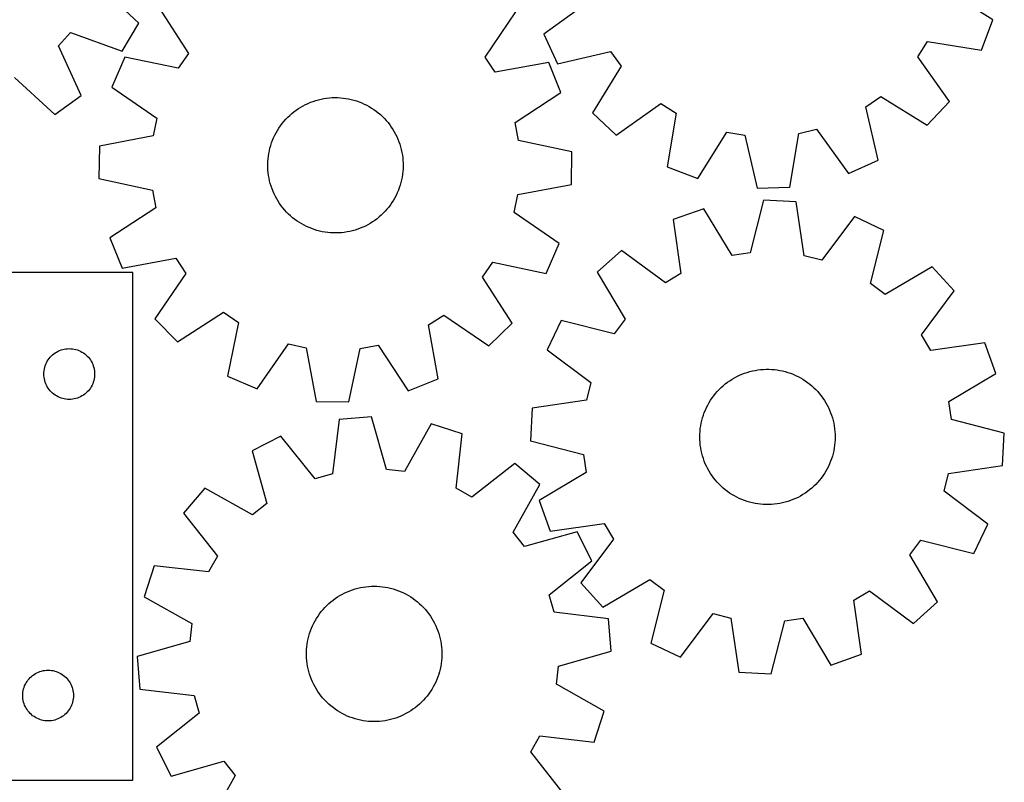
# Model space of a CAD drawing. Header units: millimetres. Extents: x 7 to 1243, y 7 to 1283.
# Tile 6 of 22: x 894 to 1243, y 175 to 446. Entities that reach past the tile are written whole.
import ezdxf

# ---------------------------------------------------------------- set-up
doc = ezdxf.new("R2010")
doc.units = ezdxf.units.MM
doc.layers.add('CUT', color=7, linetype='CONTINUOUS', true_color=0x000000)

msp = doc.modelspace()

# ---------------------------------------------------------------- linework, layer by layer
at = {"layer": 'CUT'}
for p, q in [((936.570974, 444.278849), (922.376869, 457.46861)), ((1239.359398, 445.511715), (1222.94972, 455.81535)), ((1095.901151, 451.771919), (1080.179863, 440.445689)), ((943.600155, 449.897528), (954.108197, 433.617987)), ((1059.352405, 432.311595), (1070.261302, 448.325289)), ((930.551542, 434.437513), (936.570974, 444.278849)), ((1235.285926, 434.718555), (1239.359398, 445.511715)), ((907.983636, 436.340774), (912.344247, 441.066)), ((912.344247, 441.066), (930.551542, 434.437513)), ((1080.179863, 440.445689), (1084.931399, 429.933393)), ((1212.76009, 432.369198), (1216.160442, 437.82633)), ((1216.160442, 437.82633), (1235.285926, 434.718555)), ((916.049777, 418.723175), (907.983636, 436.340774)), ((954.108197, 433.617987), (950.469894, 428.31653)), ((1084.931399, 429.933393), (1103.820564, 434.251017)), ((1103.820564, 434.251017), (1107.561039, 429.021147)), ((931.500517, 432.266862), (926.95383, 421.664357)), ((950.469894, 428.31653), (931.500517, 432.266862)), ((1062.857993, 426.921462), (1059.352405, 432.311595)), ((1081.919582, 430.399717), (1062.857993, 426.921462)), ((1086.201692, 419.687621), (1081.919582, 430.399717)), ((1223.977625, 416.570168), (1212.76009, 432.369198)), ((1107.561039, 429.021147), (1097.370823, 412.540798)), ((892.437696, 425.026056), (906.72243, 411.934503)), ((926.95383, 421.664357), (942.891906, 410.645277)), ((1069.99501, 409.067552), (1086.201692, 419.687621)), ((906.72243, 411.934503), (916.049777, 418.723175)), ((995.646534, 415.470213), (996.533641, 415.884625)), ((996.533641, 415.884625), (997.436912, 416.262509)), ((997.436912, 416.262509), (998.354846, 416.603234)), ((998.354846, 416.603234), (999.285912, 416.906235)), ((999.285912, 416.906235), (1000.228564, 417.171007)), ((1000.228564, 417.171007), (1001.18123, 417.397109)), ((1001.18123, 417.397109), (1002.142326, 417.584165)), ((1002.142326, 417.584165), (1003.110251, 417.731864)), ((1003.110251, 417.731864), (1004.083396, 417.839959)), ((1004.083396, 417.839959), (1005.06014, 417.908271)), ((1005.06014, 417.908271), (1006.038857, 417.936686)), ((1006.038857, 417.936686), (1007.017919, 417.925158)), ((1007.017919, 417.925158), (1007.995696, 417.873704)), ((1007.995696, 417.873704), (1008.970561, 417.782411)), ((1008.970561, 417.782411), (1009.94089, 417.65143)), ((1009.94089, 417.65143), (1010.90507, 417.480981)), ((1010.90507, 417.480981), (1011.861494, 417.271345)), ((1011.861494, 417.271345), (1012.808572, 417.022873)), ((1012.808572, 417.022873), (1013.744727, 416.735977)), ((1013.744727, 416.735977), (1014.668401, 416.411136)), ((1014.668401, 416.411136), (1015.578056, 416.04889)), ((1015.578056, 416.04889), (1016.472179, 415.649842)), ((1016.472179, 415.649842), (1017.349281, 415.214656)), ((1105.783552, 404.647037), (1121.582581, 415.864572)), ((1121.582581, 415.864572), (1127.039714, 412.46422)), ((1194.373645, 414.607181), (1199.603515, 418.347656)), ((1199.603515, 418.347656), (1216.083864, 408.15744)), ((1216.083864, 408.15744), (1223.977625, 416.570168)), ((990.009437, 411.611816), (990.743856, 412.259368)), ((990.743856, 412.259368), (991.504077, 412.876425)), ((991.504077, 412.876425), (992.288834, 413.461961)), ((992.288834, 413.461961), (993.096821, 414.015)), ((993.096821, 414.015), (993.926693, 414.534622)), ((993.926693, 414.534622), (994.77707, 415.019963)), ((994.77707, 415.019963), (995.646534, 415.470213)), ((1017.349281, 415.214656), (1018.207903, 414.744056)), ((1018.207903, 414.744056), (1019.046615, 414.238826)), ((1019.046615, 414.238826), (1019.864021, 413.699806)), ((1019.864021, 413.699806), (1020.658762, 413.127895)), ((1020.658762, 413.127895), (1021.429513, 412.524043)), ((1021.429513, 412.524043), (1022.174993, 411.889255)), ((1097.370823, 412.540798), (1105.783552, 404.647037)), ((1127.039714, 412.46422), (1123.931938, 393.338736)), ((1198.691269, 395.718016), (1194.373645, 414.607181)), ((942.891906, 410.645277), (941.559332, 404.355051)), ((986.765533, 407.956029), (987.353538, 408.738938)), ((987.353538, 408.738938), (987.972986, 409.497212)), ((987.972986, 409.497212), (988.622848, 410.229587)), ((988.622848, 410.229587), (989.302042, 410.934847)), ((989.302042, 410.934847), (990.009437, 411.611816)), ((1022.174993, 411.889255), (1022.89396, 411.224589)), ((1022.89396, 411.224589), (1023.585218, 410.53115)), ((1023.585218, 410.53115), (1024.247617, 409.810093)), ((1024.247617, 409.810093), (1024.880053, 409.062617)), ((1024.880053, 409.062617), (1025.481474, 408.289968)), ((1071.171037, 402.746187), (1069.99501, 409.067552)), ((984.746715, 404.604671), (985.199702, 405.472714)), ((985.199702, 405.472714), (985.687719, 406.321557)), ((985.687719, 406.321557), (986.209952, 407.149788)), ((986.209952, 407.149788), (986.765533, 407.956029)), ((1025.481474, 408.289968), (1026.05088, 407.49343)), ((1026.05088, 407.49343), (1026.587322, 406.67433)), ((1026.587322, 406.67433), (1027.089908, 405.834031)), ((1027.089908, 405.834031), (1027.557801, 404.973932)), ((1134.725098, 389.265264), (1145.028733, 405.674942)), ((1145.028733, 405.674942), (1151.371724, 404.62178)), ((1167.34995, 386.129809), (1170.589555, 405.233404)), ((1170.589555, 405.233404), (1176.852743, 406.687768)), ((1176.852743, 406.687768), (1188.178973, 390.96648)), ((941.559332, 404.355051), (922.522185, 400.745415)), ((983.299238, 400.969834), (983.605169, 401.899942)), ((983.605169, 401.899942), (983.948785, 402.816797)), ((983.948785, 402.816797), (984.329511, 403.718874)), ((984.329511, 403.718874), (984.746715, 404.604671)), ((1027.557801, 404.973932), (1027.990223, 404.095463)), ((1027.990223, 404.095463), (1028.386453, 403.200088)), ((1028.386453, 403.200088), (1028.745832, 402.289296)), ((1028.745832, 402.289296), (1029.067762, 401.364603)), ((1090.112719, 398.665122), (1071.171037, 402.746187)), ((1151.371724, 404.62178), (1155.81952, 385.762843)), ((922.522185, 400.745415), (922.378997, 389.210037)), ((982.461568, 397.148115), (982.612314, 398.11557)), ((982.612314, 398.11557), (982.802396, 399.076072)), ((982.802396, 399.076072), (983.031498, 400.028022)), ((983.031498, 400.028022), (983.299238, 400.969834)), ((1029.067762, 401.364603), (1029.351708, 400.42755)), ((1029.351708, 400.42755), (1029.597196, 399.479694)), ((1029.597196, 399.479694), (1029.803818, 398.522613)), ((1029.803818, 398.522613), (1029.97123, 397.557902)), ((1089.969531, 387.129743), (1090.112719, 398.665122)), ((982.247522, 394.220168), (982.27902, 395.198791)), ((982.27902, 395.198791), (982.350408, 396.175315)), ((982.350408, 396.175315), (982.461568, 397.148115)), ((1029.97123, 397.557902), (1030.099153, 396.587165)), ((1030.099153, 396.587165), (1030.187375, 395.612018)), ((1030.187375, 395.612018), (1030.235749, 394.634083)), ((1030.235749, 394.634083), (1030.244194, 393.65499)), ((1188.178973, 390.96648), (1198.691269, 395.718016)), ((982.255967, 393.241075), (982.247522, 394.220168)), ((982.304341, 392.263141), (982.255967, 393.241075)), ((982.392563, 391.287994), (982.304341, 392.263141)), ((982.520486, 390.317256), (982.392563, 391.287994)), ((1030.141308, 391.699843), (1030.030148, 390.727044)), ((1030.212696, 392.676367), (1030.141308, 391.699843)), ((1030.244194, 393.65499), (1030.212696, 392.676367)), ((1123.931938, 393.338736), (1134.725098, 389.265264)), ((922.378997, 389.210037), (941.320679, 385.128971)), ((982.687898, 389.352545), (982.520486, 390.317256)), ((982.89452, 388.395465), (982.687898, 389.352545)), ((983.140008, 387.447609), (982.89452, 388.395465)), ((1029.460218, 387.847137), (1029.192478, 386.905324)), ((1029.68932, 388.799086), (1029.460218, 387.847137)), ((1029.879402, 389.759588), (1029.68932, 388.799086)), ((1030.030148, 390.727044), (1029.879402, 389.759588)), ((941.320679, 385.128971), (942.496706, 378.807607)), ((983.423954, 386.510555), (983.140008, 387.447609)), ((983.745884, 385.585862), (983.423954, 386.510555)), ((984.105263, 384.675071), (983.745884, 385.585862)), ((984.501493, 383.779695), (984.105263, 384.675071)), ((1028.162205, 384.156284), (1027.745001, 383.270487)), ((1028.542931, 385.058361), (1028.162205, 384.156284)), ((1028.886547, 385.975216), (1028.542931, 385.058361)), ((1029.192478, 386.905324), (1028.886547, 385.975216)), ((1070.932384, 383.520107), (1089.969531, 387.129743)), ((1155.81952, 385.762843), (1167.34995, 386.129809)), ((984.933915, 382.901227), (984.501493, 383.779695)), ((985.401808, 382.041127), (984.933915, 382.901227)), ((985.904394, 381.200828), (985.401808, 382.041127)), ((986.440836, 380.381728), (985.904394, 381.200828)), ((1026.281764, 380.72537), (1025.726183, 379.919129)), ((1026.803997, 381.553601), (1026.281764, 380.72537)), ((1027.292014, 382.402445), (1026.803997, 381.553601)), ((1027.745001, 383.270487), (1027.292014, 382.402445)), ((1069.59981, 377.229882), (1070.932384, 383.520107)), ((1158.090699, 381.609482), (1153.251268, 362.847223)), ((1169.61099, 381.002559), (1158.090699, 381.609482)), ((1172.452202, 361.835662), (1169.61099, 381.002559)), ((942.496706, 378.807607), (926.290024, 368.187537)), ((987.010242, 379.58519), (986.440836, 380.381728)), ((987.611663, 378.812541), (987.010242, 379.58519)), ((988.244099, 378.065065), (987.611663, 378.812541)), ((988.906498, 377.344008), (988.244099, 378.065065)), ((989.597756, 376.65057), (988.906498, 377.344008)), ((1023.868868, 377.645571), (1023.189674, 376.940312)), ((1024.51873, 378.377947), (1023.868868, 377.645571)), ((1025.138178, 379.13622), (1024.51873, 378.377947)), ((1025.726183, 379.919129), (1025.138178, 379.13622)), ((1085.537886, 366.210801), (1069.59981, 377.229882)), ((1136.927935, 378.546955), (1126.052315, 374.699054)), ((1146.887727, 361.926337), (1136.927935, 378.546955)), ((990.316723, 375.985903), (989.597756, 376.65057)), ((991.062203, 375.351116), (990.316723, 375.985903)), ((991.832954, 374.747264), (991.062203, 375.351116)), ((992.627695, 374.175352), (991.832954, 374.747264)), ((993.445101, 373.636332), (992.627695, 374.175352)), ((994.283813, 373.131102), (993.445101, 373.636332)), ((1019.394895, 373.860158), (1018.565023, 373.340536)), ((1020.202882, 374.413197), (1019.394895, 373.860158)), ((1020.987639, 374.998733), (1020.202882, 374.413197)), ((1021.747859, 375.61579), (1020.987639, 374.998733)), ((1022.482279, 376.263342), (1021.747859, 375.61579)), ((1023.189674, 376.940312), (1022.482279, 376.263342)), ((1126.052315, 374.699054), (1128.76127, 355.513018)), ((1190.334812, 375.733326), (1178.683756, 360.251229)), ((1200.745914, 370.763978), (1190.334812, 375.733326)), ((995.142435, 372.660503), (994.283813, 373.131102)), ((996.019537, 372.225316), (995.142435, 372.660503)), ((996.91366, 371.826268), (996.019537, 372.225316)), ((997.823315, 371.464022), (996.91366, 371.826268)), ((998.746989, 371.139181), (997.823315, 371.464022)), ((999.683144, 370.852286), (998.746989, 371.139181)), ((1000.630222, 370.603813), (999.683144, 370.852286)), ((1001.586646, 370.394178), (1000.630222, 370.603813)), ((1002.550826, 370.223728), (1001.586646, 370.394178)), ((1003.521155, 370.092748), (1002.550826, 370.223728)), ((1009.381465, 370.143295), (1008.40832, 370.035199)), ((1010.34939, 370.290993), (1009.381465, 370.143295)), ((1011.310486, 370.478049), (1010.34939, 370.290993)), ((1012.263152, 370.704151), (1011.310486, 370.478049)), ((1013.205804, 370.968923), (1012.263152, 370.704151)), ((1014.13687, 371.271924), (1013.205804, 370.968923)), ((1015.054804, 371.61265), (1014.13687, 371.271924)), ((1015.958075, 371.990533), (1015.054804, 371.61265)), ((1016.845182, 372.404945), (1015.958075, 371.990533)), ((1017.714646, 372.855196), (1016.845182, 372.404945)), ((1018.565023, 373.340536), (1017.714646, 372.855196)), ((1196.035998, 351.968789), (1200.745914, 370.763978)), ((926.290024, 368.187537), (930.572134, 357.475441)), ((1004.49602, 370.001454), (1003.521155, 370.092748)), ((1005.473797, 369.950001), (1004.49602, 370.001454)), ((1006.452859, 369.938472), (1005.473797, 369.950001)), ((1007.431576, 369.966887), (1006.452859, 369.938472)), ((1008.40832, 370.035199), (1007.431576, 369.966887)), ((1080.991199, 355.608296), (1085.537886, 366.210801)), ((1107.672449, 363.77101), (1099.097214, 356.054093)), ((1123.234532, 352.227008), (1107.672449, 363.77101)), ((930.572134, 357.475441), (949.633723, 360.953696)), ((949.633723, 360.953696), (953.139311, 355.563563)), ((1153.251268, 362.847223), (1146.887727, 361.926337)), ((1178.683756, 360.251229), (1172.452202, 361.835662)), ((1058.383519, 354.257172), (1062.021822, 359.558628)), ((1062.021822, 359.558628), (1080.991199, 355.608296)), ((1217.87578, 357.965178), (1201.186866, 348.120252)), ((1225.592697, 349.389942), (1217.87578, 357.965178)), ((934.346587, 355.927034), (889.346587, 355.927034)), ((934.346587, 175.927034), (934.346587, 355.927034)), ((953.139311, 355.563563), (942.230414, 339.54987)), ((1068.891561, 337.977631), (1058.383519, 354.257172)), ((1099.097214, 356.054093), (1108.94214, 339.365179)), ((1128.76127, 355.513018), (1123.234532, 352.227008)), ((1201.186866, 348.120252), (1196.035998, 351.968789)), ((1214.048695, 333.827859), (1225.592697, 349.389942)), ((942.230414, 339.54987), (950.285909, 331.291876)), ((950.285909, 331.291876), (966.56545, 341.799919)), ((966.56545, 341.799919), (971.866907, 338.161616)), ((1039.229741, 337.325444), (1044.619874, 340.831033)), ((1044.619874, 340.831033), (1060.633568, 329.922135)), ((1086.298414, 338.924226), (1081.329066, 328.513124)), ((1105.093602, 334.21431), (1086.298414, 338.924226)), ((1108.94214, 339.365179), (1105.093602, 334.21431)), ((971.866907, 338.161616), (967.916575, 319.192238)), ((1042.707996, 318.263855), (1039.229741, 337.325444)), ((1060.633568, 329.922135), (1068.891561, 337.977631)), ((1217.334705, 328.301122), (1214.048695, 333.827859)), ((907.865988, 327.998889), (908.402436, 328.24195)), ((908.402436, 328.24195), (908.953631, 328.449405)), ((908.953631, 328.449405), (909.517215, 328.620367)), ((909.517215, 328.620367), (910.090774, 328.754102)), ((910.090774, 328.754102), (910.671851, 328.850038)), ((910.671851, 328.850038), (911.257958, 328.907764)), ((911.257958, 328.907764), (911.846587, 328.927034)), ((911.846587, 328.927034), (912.435215, 328.907764)), ((912.435215, 328.907764), (913.021322, 328.850038)), ((913.021322, 328.850038), (913.602399, 328.754102)), ((913.602399, 328.754102), (914.175958, 328.620367)), ((914.175958, 328.620367), (914.739542, 328.449405)), ((914.739542, 328.449405), (915.290737, 328.24195)), ((915.290737, 328.24195), (915.827185, 327.998889)), ((978.51908, 314.645551), (989.53816, 330.583627)), ((989.53816, 330.583627), (995.828386, 329.251053)), ((995.828386, 329.251053), (999.438022, 310.213906)), ((1010.973401, 310.070718), (1015.054466, 329.0124)), ((1015.054466, 329.0124), (1021.375831, 330.188428)), ((1021.375831, 330.188428), (1031.9959, 313.981745)), ((1081.329066, 328.513124), (1096.811162, 316.862068)), ((1236.520741, 331.010077), (1217.334705, 328.301122)), ((1240.368643, 320.134456), (1236.520741, 331.010077)), ((904.052358, 324.427034), (904.36336, 324.927166)), ((904.36336, 324.927166), (904.706406, 325.405887)), ((904.706406, 325.405887), (905.080028, 325.861146)), ((905.080028, 325.861146), (905.482626, 326.290995)), ((905.482626, 326.290995), (905.912474, 326.693592)), ((905.912474, 326.693592), (906.367734, 327.067214)), ((906.367734, 327.067214), (906.846454, 327.410261)), ((906.846454, 327.410261), (907.346587, 327.721263)), ((907.346587, 327.721263), (907.865988, 327.998889)), ((915.827185, 327.998889), (916.346587, 327.721263)), ((916.346587, 327.721263), (916.846719, 327.410261)), ((916.846719, 327.410261), (917.325439, 327.067214)), ((917.325439, 327.067214), (917.780699, 326.693592)), ((917.780699, 326.693592), (918.210548, 326.290995)), ((918.210548, 326.290995), (918.613145, 325.861146)), ((918.613145, 325.861146), (918.986767, 325.405887)), ((918.986767, 325.405887), (919.329813, 324.927166)), ((919.329813, 324.927166), (919.640815, 324.427034)), ((902.923583, 321.10177), (903.019519, 321.682847)), ((903.019519, 321.682847), (903.153254, 322.256405)), ((903.153254, 322.256405), (903.324215, 322.819989)), ((903.324215, 322.819989), (903.531671, 323.371185)), ((903.531671, 323.371185), (903.774732, 323.907632)), ((903.774732, 323.907632), (904.052358, 324.427034)), ((919.640815, 324.427034), (919.918441, 323.907632)), ((919.918441, 323.907632), (920.161502, 323.371185)), ((920.161502, 323.371185), (920.368958, 322.819989)), ((920.368958, 322.819989), (920.539919, 322.256405)), ((920.539919, 322.256405), (920.673654, 321.682847)), ((920.673654, 321.682847), (920.76959, 321.10177)), ((1155.083889, 321.221338), (1156.050167, 321.37946)), ((1156.050167, 321.37946), (1157.02209, 321.498037)), ((1157.02209, 321.498037), (1157.998041, 321.576872)), ((1157.998041, 321.576872), (1158.976395, 321.615834)), ((1158.976395, 321.615834), (1159.955524, 321.614858)), ((1159.955524, 321.614858), (1160.933799, 321.573946)), ((1160.933799, 321.573946), (1161.909591, 321.493165)), ((1161.909591, 321.493165), (1162.881275, 321.37265)), ((1162.881275, 321.37265), (1163.847236, 321.212602)), ((902.846587, 319.927034), (902.865856, 320.515662)), ((902.865856, 319.338406), (902.846587, 319.927034)), ((902.865856, 320.515662), (902.923583, 321.10177)), ((902.923583, 318.752298), (902.865856, 319.338406)), ((903.019519, 318.171221), (902.923583, 318.752298)), ((903.153254, 317.597663), (903.019519, 318.171221)), ((920.673654, 318.171221), (920.539919, 317.597663)), ((920.76959, 318.752298), (920.673654, 318.171221)), ((920.76959, 321.10177), (920.827317, 320.515662)), ((920.827317, 319.338406), (920.76959, 318.752298)), ((920.827317, 320.515662), (920.846587, 319.927034)), ((920.846587, 319.927034), (920.827317, 319.338406)), ((967.916575, 319.192238), (978.51908, 314.645551)), ((1031.9959, 313.981745), (1042.707996, 318.263855)), ((1146.077377, 317.55489), (1146.901601, 318.083426)), ((1146.901601, 318.083426), (1147.746697, 318.577903)), ((1147.746697, 318.577903), (1148.611259, 319.037499)), ((1148.611259, 319.037499), (1149.493847, 319.461448)), ((1149.493847, 319.461448), (1150.392993, 319.849044)), ((1150.392993, 319.849044), (1151.307201, 320.199644)), ((1151.307201, 320.199644), (1152.234948, 320.512662)), ((1152.234948, 320.512662), (1153.174691, 320.787578)), ((1153.174691, 320.787578), (1154.124865, 321.023934)), ((1154.124865, 321.023934), (1155.083889, 321.221338)), ((1163.847236, 321.212602), (1164.805864, 321.013287)), ((1164.805864, 321.013287), (1165.755565, 320.775036)), ((1165.755565, 320.775036), (1166.694758, 320.498247)), ((1166.694758, 320.498247), (1167.621879, 320.18338)), ((1167.621879, 320.18338), (1168.535386, 319.830959)), ((1168.535386, 319.830959), (1169.433758, 319.44157)), ((1169.433758, 319.44157), (1170.315499, 319.015863)), ((1170.315499, 319.015863), (1171.179143, 318.554544)), ((1171.179143, 318.554544), (1172.023252, 318.058383)), ((1172.023252, 318.058383), (1172.84642, 317.528205)), ((1223.748024, 310.174665), (1240.368643, 320.134456)), ((903.324215, 317.034079), (903.153254, 317.597663)), ((903.531671, 316.482883), (903.324215, 317.034079)), ((903.774732, 315.946436), (903.531671, 316.482883)), ((904.052358, 315.427034), (903.774732, 315.946436)), ((904.36336, 314.926902), (904.052358, 315.427034)), ((904.706406, 314.448181), (904.36336, 314.926902)), ((905.080028, 313.992922), (904.706406, 314.448181)), ((918.986767, 314.448181), (918.613145, 313.992922)), ((919.329813, 314.926902), (918.986767, 314.448181)), ((919.640815, 315.427034), (919.329813, 314.926902)), ((919.918441, 315.946436), (919.640815, 315.427034)), ((920.161502, 316.482883), (919.918441, 315.946436)), ((920.368958, 317.034079), (920.161502, 316.482883)), ((920.539919, 317.597663), (920.368958, 317.034079)), ((1096.811162, 316.862068), (1095.226729, 310.630515)), ((1141.644463, 313.721478), (1142.316016, 314.434017)), ((1142.316016, 314.434017), (1143.016074, 315.118571)), ((1143.016074, 315.118571), (1143.743471, 315.774)), ((1143.743471, 315.774), (1144.496997, 316.399215)), ((1144.496997, 316.399215), (1145.275398, 316.993175)), ((1145.275398, 316.993175), (1146.077377, 317.55489)), ((1172.84642, 317.528205), (1173.647278, 316.964892)), ((1173.647278, 316.964892), (1174.424493, 316.369381)), ((1174.424493, 316.369381), (1175.176771, 315.742665)), ((1175.176771, 315.742665), (1175.90286, 315.085787)), ((1175.90286, 315.085787), (1176.601551, 314.399838)), ((1176.601551, 314.399838), (1177.271683, 313.685962)), ((905.482626, 313.563073), (905.080028, 313.992922)), ((905.912474, 313.160476), (905.482626, 313.563073)), ((906.367734, 312.786854), (905.912474, 313.160476)), ((906.846454, 312.443808), (906.367734, 312.786854)), ((907.346587, 312.132805), (906.846454, 312.443808)), ((907.865988, 311.855179), (907.346587, 312.132805)), ((908.402436, 311.612118), (907.865988, 311.855179)), ((908.953631, 311.404663), (908.402436, 311.612118)), ((909.517215, 311.233702), (908.953631, 311.404663)), ((910.090774, 311.099967), (909.517215, 311.233702)), ((910.671851, 311.00403), (910.090774, 311.099967)), ((911.257958, 310.946304), (910.671851, 311.00403)), ((911.846587, 310.927034), (911.257958, 310.946304)), ((912.435215, 310.946304), (911.846587, 310.927034)), ((913.021322, 311.00403), (912.435215, 310.946304)), ((913.602399, 311.099967), (913.021322, 311.00403)), ((914.175958, 311.233702), (913.602399, 311.099967)), ((914.739542, 311.404663), (914.175958, 311.233702)), ((915.290737, 311.612118), (914.739542, 311.404663)), ((915.827185, 311.855179), (915.290737, 311.612118)), ((916.346587, 312.132805), (915.827185, 311.855179)), ((916.846719, 312.443808), (916.346587, 312.132805)), ((917.325439, 312.786854), (916.846719, 312.443808)), ((917.780699, 313.160476), (917.325439, 312.786854)), ((918.210548, 313.563073), (917.780699, 313.160476)), ((918.613145, 313.992922), (918.210548, 313.563073)), ((1139.2649, 310.615852), (1139.811759, 311.428034)), ((1139.811759, 311.428034), (1140.391291, 312.217235)), ((1140.391291, 312.217235), (1141.002532, 312.982141)), ((1141.002532, 312.982141), (1141.644463, 313.721478)), ((1177.271683, 313.685962), (1177.912138, 312.945346)), ((1177.912138, 312.945346), (1178.521852, 312.179224)), ((1178.521852, 312.179224), (1179.09981, 311.388869)), ((1179.09981, 311.388869), (1179.645049, 310.575598)), ((999.438022, 310.213906), (1010.973401, 310.070718)), ((1076.059833, 307.789302), (1075.45291, 296.269011)), ((1095.226729, 310.630515), (1076.059833, 307.789302)), ((1137.421545, 307.16487), (1137.829178, 308.055112)), ((1137.829178, 308.055112), (1138.272783, 308.927987)), ((1138.272783, 308.927987), (1138.751623, 309.78204)), ((1138.751623, 309.78204), (1139.2649, 310.615852)), ((1179.645049, 310.575598), (1180.156662, 309.740765)), ((1180.156662, 309.740765), (1180.633798, 308.885758)), ((1180.633798, 308.885758), (1181.075662, 308.012001)), ((1181.075662, 308.012001), (1181.481519, 307.120948)), ((1224.668911, 303.811124), (1223.748024, 310.174665)), ((1019.001247, 304.690017), (1007.502103, 303.765272)), ((1024.356824, 286.068518), (1019.001247, 304.690017)), ((1136.163387, 303.460243), (1136.42096, 304.404886)), ((1136.42096, 304.404886), (1136.71685, 305.338237)), ((1136.71685, 305.338237), (1137.050563, 306.258743)), ((1137.050563, 306.258743), (1137.421545, 307.16487)), ((1181.481519, 307.120948), (1181.850694, 306.214083)), ((1181.850694, 306.214083), (1182.182572, 305.292914)), ((1182.182572, 305.292914), (1182.4766, 304.358974)), ((1182.4766, 304.358974), (1182.732289, 303.413819)), ((1243.431169, 298.971693), (1224.668911, 303.811124)), ((1007.502103, 303.765272), (1005.191136, 284.527241)), ((1040.240494, 302.212923), (1030.743363, 285.323668)), ((1051.218202, 298.666744), (1040.240494, 302.212923)), ((1135.52386, 299.600419), (1135.624528, 300.57436)), ((1135.624528, 300.57436), (1135.764839, 301.543384)), ((1135.764839, 301.543384), (1135.944558, 302.505879)), ((1135.944558, 302.505879), (1136.163387, 303.460243)), ((1182.732289, 303.413819), (1182.949215, 302.459022)), ((1182.949215, 302.459022), (1183.127014, 301.49617)), ((1183.127014, 301.49617), (1183.265393, 300.526868)), ((1183.265393, 300.526868), (1183.36412, 299.552729)), ((986.931654, 297.925901), (976.661715, 292.671016)), ((999.005701, 282.77137), (986.931654, 297.925901)), ((1049.039971, 279.413232), (1051.218202, 298.666744)), ((1135.442051, 297.644277), (1135.463, 298.623183)), ((1135.461048, 296.665332), (1135.442051, 297.644277)), ((1135.463, 298.623183), (1135.52386, 299.600419)), ((1183.36412, 299.552729), (1183.423031, 298.575373)), ((1183.442028, 297.596427), (1183.421079, 296.617521)), ((1183.423031, 298.575373), (1183.442028, 297.596427)), ((1242.824247, 287.451402), (1243.431169, 298.971693)), ((1075.45291, 296.269011), (1094.215168, 291.429581)), ((1135.519959, 295.687976), (1135.461048, 296.665332)), ((1135.618686, 294.713836), (1135.519959, 295.687976)), ((1135.757065, 293.744534), (1135.618686, 294.713836)), ((1135.934865, 292.781683), (1135.757065, 293.744534)), ((1183.11924, 293.69732), (1182.939521, 292.734825)), ((1183.259551, 294.666344), (1183.11924, 293.69732)), ((1183.36022, 295.640285), (1183.259551, 294.666344)), ((1183.421079, 296.617521), (1183.36022, 295.640285)), ((976.661715, 292.671016), (981.888736, 274.013024)), ((1094.215168, 291.429581), (1095.136055, 285.06604)), ((1136.15179, 291.826885), (1135.934865, 292.781683)), ((1136.407479, 290.88173), (1136.15179, 291.826885)), ((1136.701507, 289.947791), (1136.407479, 290.88173)), ((1137.033385, 289.026622), (1136.701507, 289.947791)), ((1182.167229, 289.902467), (1181.833516, 288.981962)), ((1182.463119, 290.835818), (1182.167229, 289.902467)), ((1182.720692, 291.780462), (1182.463119, 290.835818)), ((1182.939521, 292.734825), (1182.720692, 291.780462)), ((1069.892765, 288.250299), (1054.655322, 276.281057)), ((1078.677781, 280.773069), (1069.892765, 288.250299)), ((1137.40256, 288.119756), (1137.033385, 289.026622)), ((1137.808417, 287.228703), (1137.40256, 288.119756)), ((1138.250281, 286.354946), (1137.808417, 287.228703)), ((1138.727417, 285.499939), (1138.250281, 286.354946)), ((1180.611296, 286.312718), (1180.132456, 285.458664)), ((1181.054901, 287.185592), (1180.611296, 286.312718)), ((1181.462534, 288.075834), (1181.054901, 287.185592)), ((1181.833516, 288.981962), (1181.462534, 288.075834)), ((1223.65735, 284.61019), (1242.824247, 287.451402)), ((1005.191136, 284.527241), (999.005701, 282.77137)), ((1030.743363, 285.323668), (1024.356824, 286.068518)), ((1095.136055, 285.06604), (1078.515436, 275.106248)), ((1139.23903, 284.665106), (1138.727417, 285.499939)), ((1139.784269, 283.851835), (1139.23903, 284.665106)), ((1140.362227, 283.061481), (1139.784269, 283.851835)), ((1140.971941, 282.295358), (1140.362227, 283.061481)), ((1178.492788, 283.023469), (1177.881548, 282.258564)), ((1179.07232, 283.81267), (1178.492788, 283.023469)), ((1179.61918, 284.624852), (1179.07232, 283.81267)), ((1180.132456, 285.458664), (1179.61918, 284.624852)), ((1222.072917, 278.378636), (1223.65735, 284.61019)), ((959.891729, 279.404171), (952.4145, 270.619155)), ((976.846082, 270.023748), (959.891729, 279.404171)), ((1054.655322, 276.281057), (1049.039971, 279.413232)), ((1069.297358, 263.818717), (1078.677781, 280.773069)), ((1141.612396, 281.554742), (1140.971941, 282.295358)), ((1142.282528, 280.840866), (1141.612396, 281.554742)), ((1142.981219, 280.154918), (1142.282528, 280.840866)), ((1143.707308, 279.498039), (1142.981219, 280.154918)), ((1144.459586, 278.871323), (1143.707308, 279.498039)), ((1175.140608, 279.466704), (1174.387082, 278.841489)), ((1175.868005, 280.122134), (1175.140608, 279.466704)), ((1176.568063, 280.806688), (1175.868005, 280.122134)), ((1177.239617, 281.519226), (1176.568063, 280.806688)), ((1177.881548, 282.258564), (1177.239617, 281.519226)), ((1145.236801, 278.275813), (1144.459586, 278.871323)), ((1146.037659, 277.7125), (1145.236801, 278.275813)), ((1146.860828, 277.182321), (1146.037659, 277.7125)), ((1147.704936, 276.68616), (1146.860828, 277.182321)), ((1148.56858, 276.224842), (1147.704936, 276.68616)), ((1149.450321, 275.799134), (1148.56858, 276.224842)), ((1170.272821, 276.203205), (1169.390232, 275.779256)), ((1171.137382, 276.662801), (1170.272821, 276.203205)), ((1171.982478, 277.157278), (1171.137382, 276.662801)), ((1172.806702, 277.685814), (1171.982478, 277.157278)), ((1173.608682, 278.24753), (1172.806702, 277.685814)), ((1174.387082, 278.841489), (1173.608682, 278.24753)), ((1237.555013, 266.72758), (1222.072917, 278.378636)), ((981.888736, 274.013024), (976.846082, 270.023748)), ((1078.515436, 275.106248), (1082.363338, 264.230627)), ((1150.348693, 275.409745), (1149.450321, 275.799134)), ((1151.2622, 275.057324), (1150.348693, 275.409745)), ((1152.189321, 274.742457), (1151.2622, 275.057324)), ((1153.128514, 274.465668), (1152.189321, 274.742457)), ((1154.078215, 274.227418), (1153.128514, 274.465668)), ((1155.036843, 274.028102), (1154.078215, 274.227418)), ((1156.002804, 273.868054), (1155.036843, 274.028102)), ((1156.974488, 273.747539), (1156.002804, 273.868054)), ((1157.95028, 273.666758), (1156.974488, 273.747539)), ((1158.928555, 273.625846), (1157.95028, 273.666758)), ((1159.907684, 273.62487), (1158.928555, 273.625846)), ((1160.886039, 273.663832), (1159.907684, 273.62487)), ((1161.861989, 273.742667), (1160.886039, 273.663832)), ((1162.833913, 273.861244), (1161.861989, 273.742667)), ((1163.80019, 274.019366), (1162.833913, 273.861244)), ((1164.759214, 274.21677), (1163.80019, 274.019366)), ((1165.709388, 274.453127), (1164.759214, 274.21677)), ((1166.649131, 274.728043), (1165.709388, 274.453127)), ((1167.576878, 275.041061), (1166.649131, 274.728043)), ((1168.491086, 275.39166), (1167.576878, 275.041061)), ((1169.390232, 275.779256), (1168.491086, 275.39166)), ((952.4145, 270.619155), (964.383742, 255.381712)), ((1082.363338, 264.230627), (1101.549374, 266.939582)), ((1101.549374, 266.939582), (1104.835384, 261.412845)), ((1232.585665, 256.316478), (1237.555013, 266.72758)), ((1073.286634, 258.776063), (1069.297358, 263.818717)), ((1091.944626, 264.003083), (1073.286634, 258.776063)), ((1097.199511, 253.733144), (1091.944626, 264.003083)), ((1104.835384, 261.412845), (1093.291382, 245.850762)), ((1209.941939, 255.875525), (1213.790477, 261.026394)), ((1213.790477, 261.026394), (1232.585665, 256.316478)), ((964.383742, 255.381712), (961.251567, 249.766361)), ((1219.786865, 239.186611), (1209.941939, 255.875525)), ((941.998055, 251.944593), (938.451876, 240.966884)), ((961.251567, 249.766361), (941.998055, 251.944593)), ((1082.04498, 241.659097), (1097.199511, 253.733144)), ((1016.086743, 244.379481), (1017.056007, 244.518132)), ((1017.056007, 244.518132), (1018.030119, 244.617132)), ((1018.030119, 244.617132), (1019.007458, 244.676317)), ((1019.007458, 244.676317), (1019.986398, 244.695588)), ((1019.986398, 244.695588), (1020.96531, 244.674914)), ((1020.96531, 244.674914), (1021.942563, 244.614329)), ((1021.942563, 244.614329), (1022.916532, 244.513933)), ((1022.916532, 244.513933), (1023.885596, 244.373894)), ((1093.291382, 245.850762), (1101.008299, 237.275527)), ((1101.008299, 237.275527), (1117.697213, 247.120453)), ((1117.697213, 247.120453), (1122.848081, 243.271915)), ((938.451876, 240.966884), (955.341131, 231.469753)), ((1007.008292, 240.89497), (1007.842982, 241.406817)), ((1007.842982, 241.406817), (1008.697855, 241.884193)), ((1008.697855, 241.884193), (1009.571488, 242.326302)), ((1009.571488, 242.326302), (1010.462427, 242.732409)), ((1010.462427, 242.732409), (1011.369189, 243.101838)), ((1011.369189, 243.101838), (1012.290265, 243.433974)), ((1012.290265, 243.433974), (1013.224122, 243.728264)), ((1013.224122, 243.728264), (1014.169205, 243.984218)), ((1014.169205, 243.984218), (1015.123942, 244.201411)), ((1015.123942, 244.201411), (1016.086743, 244.379481)), ((1023.885596, 244.373894), (1024.848141, 244.194445)), ((1024.848141, 244.194445), (1025.802566, 243.975884)), ((1025.802566, 243.975884), (1026.747281, 243.718576)), ((1026.747281, 243.718576), (1027.680715, 243.422948)), ((1027.680715, 243.422948), (1028.601315, 243.089492)), ((1028.601315, 243.089492), (1029.507546, 242.718765)), ((1029.507546, 242.718765), (1030.397903, 242.311381)), ((1030.397903, 242.311381), (1031.270901, 241.868021)), ((1031.270901, 241.868021), (1032.125089, 241.389421)), ((1032.125089, 241.389421), (1032.959045, 240.876378)), ((1083.800851, 235.473662), (1082.04498, 241.659097)), ((1122.848081, 243.271915), (1118.138165, 224.476726)), ((1190.12281, 239.727686), (1195.649547, 243.013697)), ((1195.649547, 243.013697), (1211.21163, 231.469694)), ((1002.499154, 237.151516), (1003.184906, 237.8504)), ((1003.184906, 237.8504), (1003.898594, 238.520731)), ((1003.898594, 238.520731), (1004.639031, 239.161395)), ((1004.639031, 239.161395), (1005.404982, 239.771323)), ((1005.404982, 239.771323), (1006.195175, 240.349503)), ((1006.195175, 240.349503), (1007.008292, 240.89497)), ((1032.959045, 240.876378), (1033.77138, 240.329746)), ((1033.77138, 240.329746), (1034.560744, 239.750436)), ((1034.560744, 239.750436), (1035.325821, 239.13941)), ((1035.325821, 239.13941), (1036.065338, 238.497686)), ((1036.065338, 238.497686), (1036.778065, 237.826333)), ((1036.778065, 237.826333), (1037.462815, 237.126467)), ((1192.831764, 220.54165), (1190.12281, 239.727686)), ((1211.21163, 231.469694), (1219.786865, 239.186611)), ((999.527646, 233.271074), (1000.057593, 234.094391)), ((1000.057593, 234.094391), (1000.620682, 234.895407)), ((1000.620682, 234.895407), (1001.215974, 235.672789)), ((1001.215974, 235.672789), (1001.842479, 236.425242)), ((1001.842479, 236.425242), (1002.499154, 237.151516)), ((1037.462815, 237.126467), (1038.118449, 236.399254)), ((1038.118449, 236.399254), (1038.743875, 235.645903)), ((1038.743875, 235.645903), (1039.338053, 234.867669)), ((1039.338053, 234.867669), (1039.899993, 234.065847)), ((1039.899993, 234.065847), (1040.42876, 233.241772)), ((1103.038882, 233.162695), (1083.800851, 235.473662)), ((1128.549267, 219.507379), (1140.200324, 234.989475)), ((1140.200324, 234.989475), (1146.431877, 233.405042)), ((955.341131, 231.469753), (954.59628, 225.083214)), ((997.756048, 229.782711), (998.145185, 230.681192)), ((998.145185, 230.681192), (998.570645, 231.563053)), ((998.570645, 231.563053), (999.031721, 232.426826)), ((999.031721, 232.426826), (999.527646, 233.271074)), ((1040.42876, 233.241772), (1040.923475, 232.396814)), ((1040.923475, 232.396814), (1041.383313, 231.532381)), ((1041.383313, 231.532381), (1041.807509, 230.649912)), ((1041.807509, 230.649912), (1042.195358, 229.750874)), ((1103.963627, 221.663551), (1103.038882, 233.162695)), ((1146.431877, 233.405042), (1149.273089, 214.238145)), ((1160.793381, 213.631223), (1165.632811, 232.393481)), ((1165.632811, 232.393481), (1171.996352, 233.314368)), ((1171.996352, 233.314368), (1181.956144, 216.693749)), ((996.574766, 226.052858), (996.81275, 227.002626)), ((996.81275, 227.002626), (997.089276, 227.941896)), ((997.089276, 227.941896), (997.403883, 228.869106)), ((997.403883, 228.869106), (997.756048, 229.782711)), ((1042.195358, 229.750874), (1042.546213, 228.836765)), ((1042.546213, 228.836765), (1042.859491, 227.909106)), ((1042.859491, 227.909106), (1043.134671, 226.96944)), ((1043.134671, 226.96944), (1043.371294, 226.019332)), ((954.59628, 225.083214), (935.974781, 219.727637)), ((996.0957, 223.15645), (996.215943, 224.128169)), ((996.215943, 224.128169), (996.37572, 225.094174)), ((996.37572, 225.094174), (996.574766, 226.052858)), ((1043.371294, 226.019332), (1043.568967, 225.060364)), ((1043.568967, 225.060364), (1043.72736, 224.094131)), ((1043.72736, 224.094131), (1043.84621, 223.122241)), ((1118.138165, 224.476726), (1128.549267, 219.507379)), ((995.973853, 220.22322), (995.974555, 221.20235)), ((996.01309, 219.244877), (995.973853, 220.22322)), ((995.974555, 221.20235), (996.015193, 222.180636)), ((996.015193, 222.180636), (996.0957, 223.15645)), ((1043.84621, 223.122241), (1043.925319, 222.146312)), ((1043.963854, 220.188839), (1043.923215, 219.210553)), ((1043.925319, 222.146312), (1043.964555, 221.167969)), ((1043.964555, 221.167969), (1043.963854, 220.188839)), ((1085.342128, 216.307975), (1103.963627, 221.663551)), ((1181.956144, 216.693749), (1192.831764, 220.54165)), ((935.974781, 219.727637), (936.899526, 208.228493)), ((996.092199, 218.268948), (996.01309, 219.244877)), ((996.211049, 217.297058), (996.092199, 218.268948)), ((996.369442, 216.330825), (996.211049, 217.297058)), ((1043.722466, 217.26302), (1043.562688, 216.297015)), ((1043.842708, 218.234739), (1043.722466, 217.26302)), ((1043.923215, 219.210553), (1043.842708, 218.234739)), ((898.412474, 212.693592), (898.867734, 213.067214)), ((898.867734, 213.067214), (899.346454, 213.410261)), ((899.346454, 213.410261), (899.846587, 213.721263)), ((899.846587, 213.721263), (900.365988, 213.998889)), ((900.365988, 213.998889), (900.902436, 214.24195)), ((900.902436, 214.24195), (901.453631, 214.449405)), ((901.453631, 214.449405), (902.017215, 214.620367)), ((902.017215, 214.620367), (902.590774, 214.754102)), ((902.590774, 214.754102), (903.171851, 214.850038)), ((903.171851, 214.850038), (903.757958, 214.907764)), ((903.757958, 214.907764), (904.346587, 214.927034)), ((904.346587, 214.927034), (904.935215, 214.907764)), ((904.935215, 214.907764), (905.521322, 214.850038)), ((905.521322, 214.850038), (906.102399, 214.754102)), ((906.102399, 214.754102), (906.675958, 214.620367)), ((906.675958, 214.620367), (907.239542, 214.449405)), ((907.239542, 214.449405), (907.790737, 214.24195)), ((907.790737, 214.24195), (908.327185, 213.998889)), ((908.327185, 213.998889), (908.846587, 213.721263)), ((908.846587, 213.721263), (909.346719, 213.410261)), ((909.346719, 213.410261), (909.825439, 213.067214)), ((909.825439, 213.067214), (910.280699, 212.693592)), ((996.567114, 215.371856), (996.369442, 216.330825)), ((996.803737, 214.421748), (996.567114, 215.371856)), ((997.078917, 213.482083), (996.803737, 214.421748)), ((997.392195, 212.554424), (997.078917, 213.482083)), ((1042.849132, 213.449292), (1042.534525, 212.522083)), ((1043.125658, 214.388563), (1042.849132, 213.449292)), ((1043.363642, 215.33833), (1043.125658, 214.388563)), ((1043.562688, 216.297015), (1043.363642, 215.33833)), ((1084.597278, 209.921435), (1085.342128, 216.307975)), ((1149.273089, 214.238145), (1160.793381, 213.631223)), ((896.031671, 209.371185), (896.274732, 209.907632)), ((896.274732, 209.907632), (896.552358, 210.427034)), ((896.552358, 210.427034), (896.86336, 210.927166)), ((896.86336, 210.927166), (897.206406, 211.405887)), ((897.206406, 211.405887), (897.580028, 211.861146)), ((897.580028, 211.861146), (897.982626, 212.290995)), ((897.982626, 212.290995), (898.412474, 212.693592)), ((910.280699, 212.693592), (910.710548, 212.290995)), ((910.710548, 212.290995), (911.113145, 211.861146)), ((911.113145, 211.861146), (911.486767, 211.405887)), ((911.486767, 211.405887), (911.829813, 210.927166)), ((911.829813, 210.927166), (912.140815, 210.427034)), ((912.140815, 210.427034), (912.418441, 209.907632)), ((912.418441, 209.907632), (912.661502, 209.371185)), ((997.743051, 211.640314), (997.392195, 212.554424)), ((998.130899, 210.741277), (997.743051, 211.640314)), ((998.555096, 209.858807), (998.130899, 210.741277)), ((999.014934, 208.994374), (998.555096, 209.858807)), ((1041.367763, 209.828135), (1040.906687, 208.964362)), ((1041.793224, 210.709996), (1041.367763, 209.828135)), ((1042.18236, 211.608477), (1041.793224, 210.709996)), ((1042.534525, 212.522083), (1042.18236, 211.608477)), ((1101.486532, 200.424304), (1084.597278, 209.921435)), ((895.346587, 205.927034), (895.365856, 206.515662)), ((895.365856, 206.515662), (895.423583, 207.10177)), ((895.423583, 207.10177), (895.519519, 207.682847)), ((895.519519, 207.682847), (895.653254, 208.256405)), ((895.653254, 208.256405), (895.824215, 208.819989)), ((895.824215, 208.819989), (896.031671, 209.371185)), ((912.661502, 209.371185), (912.868958, 208.819989)), ((912.868958, 208.819989), (913.039919, 208.256405)), ((913.039919, 208.256405), (913.173654, 207.682847)), ((913.173654, 207.682847), (913.26959, 207.10177)), ((913.26959, 207.10177), (913.327317, 206.515662)), ((913.327317, 206.515662), (913.346587, 205.927034)), ((936.899526, 208.228493), (956.137558, 205.917526)), ((999.509648, 208.149417), (999.014934, 208.994374)), ((1000.038415, 207.325342), (999.509648, 208.149417)), ((1000.600355, 206.52352), (1000.038415, 207.325342)), ((1001.194533, 205.745286), (1000.600355, 206.52352)), ((1039.317727, 206.495782), (1038.722435, 205.7184)), ((1039.880815, 207.296798), (1039.317727, 206.495782)), ((1040.410763, 208.120115), (1039.880815, 207.296798)), ((1040.906687, 208.964362), (1040.410763, 208.120115)), ((895.365856, 205.338406), (895.346587, 205.927034)), ((895.423583, 204.752298), (895.365856, 205.338406)), ((895.519519, 204.171221), (895.423583, 204.752298)), ((895.653254, 203.597663), (895.519519, 204.171221)), ((895.824215, 203.034079), (895.653254, 203.597663)), ((896.031671, 202.482883), (895.824215, 203.034079)), ((912.868958, 203.034079), (912.661502, 202.482883)), ((913.039919, 203.597663), (912.868958, 203.034079)), ((913.173654, 204.171221), (913.039919, 203.597663)), ((913.26959, 204.752298), (913.173654, 204.171221)), ((913.327317, 205.338406), (913.26959, 204.752298)), ((913.346587, 205.927034), (913.327317, 205.338406)), ((956.137558, 205.917526), (957.893428, 199.732091)), ((1001.819959, 204.991935), (1001.194533, 205.745286)), ((1002.475593, 204.264722), (1001.819959, 204.991935)), ((1003.160343, 203.564856), (1002.475593, 204.264722)), ((1003.87307, 202.893502), (1003.160343, 203.564856)), ((1004.612588, 202.251779), (1003.87307, 202.893502)), ((1036.039814, 202.870458), (1035.299378, 202.229794)), ((1036.753502, 203.540789), (1036.039814, 202.870458)), ((1037.439254, 204.239673), (1036.753502, 203.540789)), ((1038.09593, 204.965946), (1037.439254, 204.239673)), ((1038.722435, 205.7184), (1038.09593, 204.965946)), ((896.274732, 201.946436), (896.031671, 202.482883)), ((896.552358, 201.427034), (896.274732, 201.946436)), ((896.86336, 200.926902), (896.552358, 201.427034)), ((897.206406, 200.448181), (896.86336, 200.926902)), ((897.580028, 199.992922), (897.206406, 200.448181)), ((897.982626, 199.563073), (897.580028, 199.992922)), ((898.412474, 199.160476), (897.982626, 199.563073)), ((898.867734, 198.786854), (898.412474, 199.160476)), ((910.280699, 199.160476), (909.825439, 198.786854)), ((910.710548, 199.563073), (910.280699, 199.160476)), ((911.113145, 199.992922), (910.710548, 199.563073)), ((911.486767, 200.448181), (911.113145, 199.992922)), ((911.829813, 200.926902), (911.486767, 200.448181)), ((912.140815, 201.427034), (911.829813, 200.926902)), ((912.418441, 201.946436), (912.140815, 201.427034)), ((912.661502, 202.482883), (912.418441, 201.946436)), ((957.893428, 199.732091), (942.738897, 187.658045)), ((1005.377665, 201.640753), (1004.612588, 202.251779)), ((1006.167028, 201.061442), (1005.377665, 201.640753)), ((1006.979363, 200.514811), (1006.167028, 201.061442)), ((1007.813319, 200.001768), (1006.979363, 200.514811)), ((1008.667507, 199.523168), (1007.813319, 200.001768)), ((1009.540506, 199.079807), (1008.667507, 199.523168)), ((1010.430862, 198.672424), (1009.540506, 199.079807)), ((1030.36692, 199.064887), (1029.475981, 198.65878)), ((1031.240553, 199.506996), (1030.36692, 199.064887)), ((1032.095426, 199.984372), (1031.240553, 199.506996)), ((1032.930116, 200.496219), (1032.095426, 199.984372)), ((1033.743234, 201.041686), (1032.930116, 200.496219)), ((1034.533426, 201.619865), (1033.743234, 201.041686)), ((1035.299378, 202.229794), (1034.533426, 201.619865)), ((1097.940353, 189.446596), (1101.486532, 200.424304)), ((899.346454, 198.443808), (898.867734, 198.786854)), ((899.846587, 198.132805), (899.346454, 198.443808)), ((900.365988, 197.855179), (899.846587, 198.132805)), ((900.902436, 197.612118), (900.365988, 197.855179)), ((901.453631, 197.404663), (900.902436, 197.612118)), ((902.017215, 197.233702), (901.453631, 197.404663)), ((902.590774, 197.099967), (902.017215, 197.233702)), ((903.171851, 197.00403), (902.590774, 197.099967)), ((903.757958, 196.946304), (903.171851, 197.00403)), ((904.346587, 196.927034), (903.757958, 196.946304)), ((904.935215, 196.946304), (904.346587, 196.927034)), ((905.521322, 197.00403), (904.935215, 196.946304)), ((906.102399, 197.099967), (905.521322, 197.00403)), ((906.675958, 197.233702), (906.102399, 197.099967)), ((907.239542, 197.404663), (906.675958, 197.233702)), ((907.790737, 197.612118), (907.239542, 197.404663)), ((908.327185, 197.855179), (907.790737, 197.612118)), ((908.846587, 198.132805), (908.327185, 197.855179)), ((909.346719, 198.443808), (908.846587, 198.132805)), ((909.825439, 198.786854), (909.346719, 198.443808)), ((1011.337094, 198.301696), (1010.430862, 198.672424)), ((1012.257693, 197.968241), (1011.337094, 198.301696)), ((1013.191127, 197.672613), (1012.257693, 197.968241)), ((1014.135843, 197.415305), (1013.191127, 197.672613)), ((1015.090267, 197.196744), (1014.135843, 197.415305)), ((1016.052812, 197.017295), (1015.090267, 197.196744)), ((1017.021876, 196.877256), (1016.052812, 197.017295)), ((1017.995845, 196.77686), (1017.021876, 196.877256)), ((1018.973099, 196.716275), (1017.995845, 196.77686)), ((1019.95201, 196.695601), (1018.973099, 196.716275)), ((1020.93095, 196.714872), (1019.95201, 196.695601)), ((1021.90829, 196.774057), (1020.93095, 196.714872)), ((1022.882402, 196.873057), (1021.90829, 196.774057)), ((1023.851665, 197.011707), (1022.882402, 196.873057)), ((1024.814466, 197.189777), (1023.851665, 197.011707)), ((1025.769203, 197.40697), (1024.814466, 197.189777)), ((1026.714286, 197.662925), (1025.769203, 197.40697)), ((1027.648143, 197.957215), (1026.714286, 197.662925)), ((1028.569219, 198.289351), (1027.648143, 197.957215)), ((1029.475981, 198.65878), (1028.569219, 198.289351)), ((1075.554666, 186.009476), (1078.686841, 191.624827)), ((1078.686841, 191.624827), (1097.940353, 189.446596)), ((942.738897, 187.658045), (947.993782, 177.388105)), ((1087.523909, 170.772034), (1075.554666, 186.009476)), ((947.993782, 177.388105), (966.651774, 182.615126)), ((966.651774, 182.615126), (970.641051, 177.572472)), ((784.346587, 175.927034), (934.346587, 175.927034)), ((970.641051, 177.572472), (961.260627, 160.618119))]:
    msp.add_line(p, q, dxfattribs=at)

doc.saveas('drawing.dxf')
